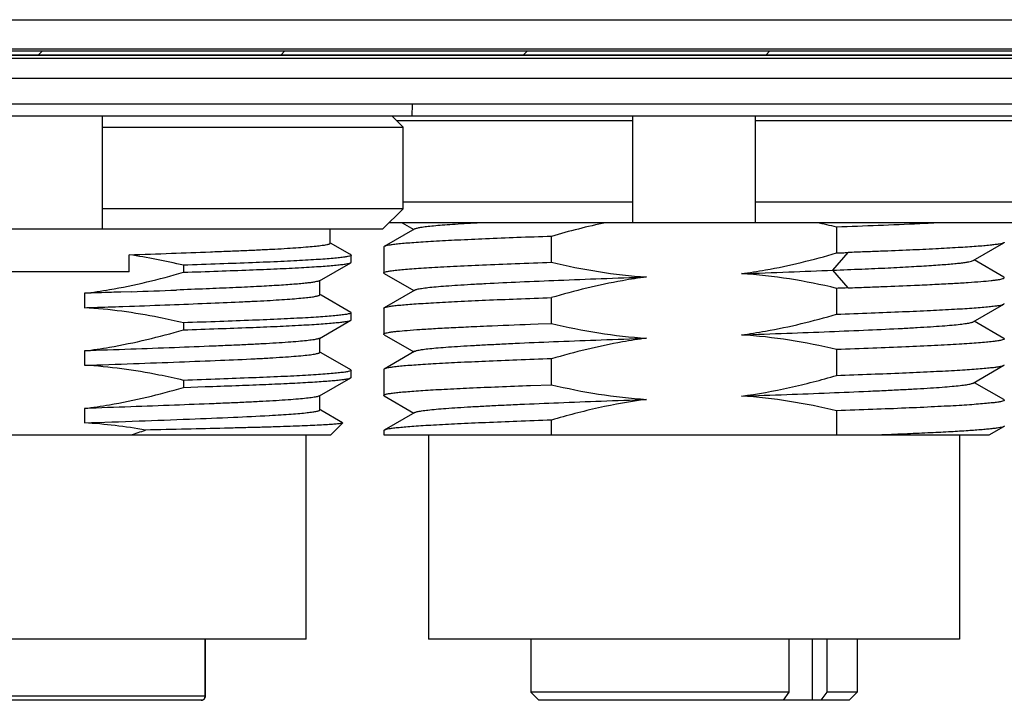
# Model space of a CAD drawing. Header units: millimetres. Extents: x 103 to 457, y -27 to 282.
# Tile 30 of 41: x 407 to 431, y 67 to 84. Entities that reach past the tile are written whole.
import ezdxf

# ---------------------------------------------------------------- set-up
doc = ezdxf.new("R2010")
doc.units = ezdxf.units.MM
doc.header["$LTSCALE"] = 23.1
doc.layers.add('00_COMPONENTS', color=7, linetype='CONTINUOUS')

msp = doc.modelspace()

# ---------------------------------------------------------------- linework, layer by layer
at = {"layer": '00_COMPONENTS'}
for p, q in [((382.847, 83.538), (432.803, 83.538)), ((382.847, 82.826), (432.803, 82.826)), ((382.847, 82.772), (432.803, 82.772)), ((407.764, 82.672), (407.864, 82.772)), ((413.704, 82.672), (413.804, 82.772)), ((419.643, 82.672), (419.743, 82.772)), ((425.583, 82.672), (425.683, 82.772)), ((432.756, 82.672), (382.894, 82.672)), ((432.756, 82.664), (382.894, 82.664)), ((432.756, 82.584), (382.894, 82.584)), ((432.756, 82.098), (382.894, 82.098)), ((433.653, 81.472), (381.997, 81.472)), ((416.925, 81.472), (416.917, 81.172)), ((432.917, 81.172), (382.733, 81.172)), ((409.325, 81.172), (409.325, 78.406)), ((416.699, 80.906), (416.429, 81.172)), ((416.537, 81.065), (422.325, 81.065)), ((422.325, 78.565), (422.325, 81.172)), ((425.325, 81.172), (425.325, 78.565)), ((425.325, 81.065), (432.699, 81.065)), ((409.325, 80.906), (416.699, 80.906)), ((416.699, 78.906), (416.699, 80.906)), ((416.699, 78.906), (409.325, 78.906)), ((416.192, 78.406), (416.699, 78.906)), ((422.325, 79.065), (416.699, 79.065)), ((432.699, 79.065), (425.325, 79.065)), ((416.192, 78.406), (399.458, 78.406)), ((414.915, 78.063), (414.915, 78.406)), ((416.988, 78.416), (416.236, 77.982)), ((432.192, 78.565), (416.353, 78.565)), ((416.68, 78.565), (416.963, 78.402)), ((427.317, 78.458), (427.317, 77.824)), ((420.332, 77.596), (420.332, 78.23)), ((415.391, 77.793), (414.917, 78.067)), ((416.225, 77.969), (416.225, 77.335)), ((430.661, 77.638), (431.413, 78.073)), ((409.993, 77.365), (409.993, 77.779)), ((415.416, 77.779), (415.391, 77.793)), ((415.416, 77.779), (415.425, 77.768)), ((415.425, 77.595), (415.425, 77.768)), ((427.227, 77.401), (427.6, 77.834)), ((411.317, 77.523), (411.317, 77.35)), ((414.649, 77.141), (415.416, 77.585)), ((415.416, 77.585), (415.425, 77.595)), ((431.414, 77.232), (430.687, 77.652)), ((409.993, 77.365), (405.657, 77.365)), ((416.236, 77.322), (416.963, 76.901)), ((427.6, 76.967), (427.227, 77.401)), ((414.66, 76.8), (414.66, 77.147)), ((427.317, 76.957), (427.317, 76.324)), ((408.897, 76.835), (408.897, 76.482)), ((409.783, 76.865), (409.774, 76.865)), ((410.046, 76.875), (409.783, 76.865)), ((414.691, 76.788), (414.66, 76.806)), ((415.416, 76.369), (414.691, 76.788)), ((416.989, 76.916), (416.237, 76.481)), ((420.332, 76.096), (420.332, 76.729)), ((409.824, 76.513), (409.833, 76.514)), ((409.833, 76.514), (409.996, 76.519)), ((416.225, 76.468), (416.225, 75.835)), ((430.662, 76.137), (431.414, 76.572)), ((415.416, 76.369), (415.425, 76.358)), ((415.425, 76.185), (415.425, 76.358)), ((411.317, 76.113), (411.317, 75.94)), ((414.649, 75.731), (415.416, 76.175)), ((415.416, 76.175), (415.425, 76.185)), ((419.823, 76.078), (420.006, 76.084)), ((420.006, 76.084), (420.332, 76.096)), ((431.414, 75.732), (430.687, 76.152)), ((414.66, 75.39), (414.66, 75.737)), ((416.236, 75.822), (416.963, 75.402)), ((408.897, 75.425), (408.897, 75.072)), ((414.691, 75.378), (414.66, 75.396)), ((415.416, 74.959), (414.691, 75.378)), ((416.987, 75.416), (416.236, 74.981)), ((427.317, 75.458), (427.317, 74.824)), ((420.332, 74.596), (420.332, 75.23)), ((430.662, 74.637), (431.414, 75.072)), ((414.649, 74.321), (415.416, 74.765)), ((415.416, 74.959), (415.425, 74.948)), ((415.416, 74.765), (415.425, 74.775)), ((415.425, 74.775), (415.425, 74.948)), ((416.225, 74.969), (416.225, 74.335)), ((411.317, 74.703), (411.317, 74.53)), ((411.317, 74.53), (411.854, 74.549)), ((419.823, 74.577), (420.332, 74.596)), ((430.696, 74.646), (430.687, 74.651)), ((431.414, 74.231), (430.696, 74.646)), ((414.66, 73.98), (414.66, 74.327)), ((416.236, 74.322), (416.963, 73.902)), ((408.897, 74.015), (408.897, 73.662)), ((413.421, 73.842), (413.429, 73.842)), ((414.686, 73.97), (414.66, 73.986)), ((415.215, 73.665), (414.686, 73.97)), ((416.988, 73.916), (416.237, 73.482)), ((427.317, 73.957), (427.317, 73.365)), ((414.925, 73.365), (415.218, 73.658)), ((420.332, 73.365), (420.332, 73.729)), ((431.056, 73.365), (431.414, 73.572)), ((400.99, 73.365), (414.925, 73.365)), ((414.325, 68.365), (414.325, 73.365)), ((416.225, 73.468), (416.225, 73.365)), ((416.225, 73.365), (431.056, 73.365)), ((417.325, 73.365), (417.325, 68.365)), ((430.325, 73.365), (430.325, 68.365)), ((414.325, 68.365), (401.325, 68.365)), ((411.852, 68.365), (411.852, 66.965)), ((411.854, 66.965), (411.854, 68.365)), ((430.325, 68.365), (417.325, 68.365)), ((419.825, 68.365), (419.825, 67.065)), ((426.156, 67.065), (426.156, 68.365)), ((426.724, 66.865), (426.724, 68.365)), ((427.075, 68.365), (427.075, 67.065)), ((427.825, 68.365), (427.825, 67.065)), ((426.156, 67.065), (419.825, 67.065)), ((420.025, 66.865), (419.825, 67.065)), ((426.013, 66.865), (426.156, 67.065)), ((427.075, 67.065), (426.932, 66.865)), ((427.825, 67.065), (427.075, 67.065)), ((427.625, 66.865), (427.825, 67.065)), ((411.854, 66.965), (403.725, 66.965)), ((411.754, 66.865), (403.825, 66.865)), ((427.625, 66.865), (420.025, 66.865))]:
    msp.add_line(p, q, dxfattribs=at)
msp.add_lwpolyline([(411.762, 66.866), (411.772, 66.867), (411.786, 66.87), (411.799, 66.876), (411.811, 66.883), (411.822, 66.892), (411.832, 66.903), (411.84, 66.914), (411.846, 66.927), (411.851, 66.94), (411.853, 66.953)], dxfattribs=at)
for centre, radius, start, end in [((423.494, 62.36), 16.546, 76.6383, 78.3565), ((396.129, 469.391), 392.763, 272.03073, 272.19113), ((407.232, 82.368), 9.427, 287.2463, 289.568), ((411.754, 66.965), 0.1, 270, 0)]:
    msp.add_arc(centre, radius, start, end, dxfattribs=at)
for points, knots in [([(416.988, 78.416), (416.995, 78.42), (417.012, 78.427), (417.061, 78.441), (417.148, 78.457), (417.283, 78.475), (417.457, 78.493), (417.669, 78.511), (417.918, 78.529), (418.204, 78.547), (418.406, 78.559), (418.513, 78.565)], [0, 0, 0, 0, 0.015272, 0.036895, 0.099573, 0.188084, 0.302036, 0.440947, 0.604204, 0.790945, 1, 1, 1, 1]), ([(429.907, 78.565), (429.723, 78.556), (428.86, 78.514), (427.997, 78.481), (427.317, 78.458)], [0, 0, 0, 0, 0.212612, 1, 1, 1, 1]), ([(420.332, 78.23), (420.051, 78.22), (419.512, 78.2), (418.745, 78.17), (418.063, 78.139), (417.554, 78.113), (417.198, 78.091), (416.972, 78.076), (416.775, 78.061), (416.607, 78.045), (416.47, 78.03), (416.364, 78.015), (416.295, 78.002), (416.256, 77.991), (416.242, 77.985), (416.236, 77.982)], [0, 0, 0, 0, 0.205739, 0.393733, 0.560794, 0.704145, 0.766161, 0.821381, 0.869585, 0.91057, 0.944183, 0.970302, 0.988873, 0.995349, 1, 1, 1, 1]), ([(409.993, 77.779), (410.337, 77.791), (410.999, 77.814), (411.807, 77.845), (412.407, 77.868), (412.817, 77.885), (413.196, 77.902), (413.542, 77.919), (413.852, 77.937), (414.125, 77.955), (414.359, 77.973), (414.552, 77.99), (414.704, 78.008), (414.804, 78.023), (414.862, 78.036), (414.887, 78.043), (414.902, 78.049), (414.91, 78.054), (414.915, 78.059), (414.915, 78.063)], [0, 0, 0, 0, 0.209074, 0.402118, 0.491111, 0.574352, 0.651315, 0.721535, 0.784574, 0.840053, 0.887627, 0.927018, 0.957989, 0.98039, 0.988352, 0.994174, 0.996305, 0.997944, 1, 1, 1, 1]), ([(416.236, 77.982), (416.235, 77.981), (416.23, 77.978), (416.225, 77.973), (416.225, 77.969)], [0, 0, 0, 0, 0.33683, 1, 1, 1, 1]), ([(431.413, 78.073), (431.408, 78.07), (431.395, 78.064), (431.358, 78.053), (431.293, 78.04), (431.194, 78.025), (431.067, 78.011), (430.911, 77.997), (430.728, 77.982), (430.519, 77.968), (430.188, 77.948), (429.715, 77.922), (429.081, 77.891), (428.5, 77.868), (427.997, 77.849), (427.734, 77.839), (427.6, 77.834)], [0, 0, 0, 0, 0.004806, 0.011407, 0.030149, 0.056329, 0.089901, 0.130765, 0.178784, 0.233783, 0.295553, 0.438441, 0.605248, 0.793398, 0.894588, 1, 1, 1, 1]), ([(431.425, 78.086), (431.425, 78.085), (431.423, 78.079), (431.418, 78.075), (431.413, 78.073)], [0, 0, 0, 0, 0.18671, 1, 1, 1, 1]), ([(415.425, 77.768), (415.425, 77.765), (415.419, 77.758), (415.396, 77.748), (415.345, 77.735), (415.257, 77.721), (415.133, 77.706), (414.975, 77.69), (414.782, 77.674), (414.556, 77.659), (414.299, 77.643), (414.013, 77.628), (413.58, 77.607), (412.976, 77.583), (412.179, 77.553), (411.615, 77.533), (411.317, 77.523)], [0, 0, 0, 0, 0.002032, 0.005612, 0.018716, 0.040268, 0.070429, 0.109095, 0.156108, 0.211196, 0.273891, 0.343695, 0.419915, 0.589323, 0.783085, 1, 1, 1, 1]), ([(424.988, 77.317), (425.186, 77.343), (425.971, 77.466), (426.745, 77.656), (427.317, 77.824)], [0, 0, 0, 0, 0.250079, 1, 1, 1, 1]), ([(427.317, 77.824), (427.365, 77.826), (427.459, 77.829), (427.553, 77.833), (427.6, 77.834)], [0, 0, 0, 0, 0.502868, 1, 1, 1, 1]), ([(411.317, 77.35), (411.602, 77.36), (412.143, 77.379), (412.91, 77.407), (413.588, 77.434), (414.096, 77.459), (414.455, 77.48), (414.683, 77.495), (414.883, 77.51), (415.052, 77.525), (415.189, 77.539), (415.293, 77.554), (415.36, 77.566), (415.398, 77.576), (415.411, 77.582), (415.416, 77.585)], [0, 0, 0, 0, 0.20814, 0.395319, 0.560022, 0.703705, 0.766446, 0.822424, 0.871212, 0.912472, 0.946041, 0.971789, 0.989688, 0.995763, 1, 1, 1, 1]), ([(416.225, 77.335), (416.225, 77.338), (416.231, 77.345), (416.254, 77.357), (416.307, 77.371), (416.395, 77.386), (416.518, 77.402), (416.675, 77.418), (416.866, 77.434), (417.088, 77.45), (417.343, 77.466), (417.627, 77.482), (418.063, 77.505), (418.672, 77.533), (419.473, 77.565), (420.037, 77.585), (420.332, 77.596)], [0, 0, 0, 0, 0.002249, 0.00603, 0.019505, 0.041263, 0.071343, 0.109643, 0.156012, 0.210241, 0.272086, 0.341264, 0.417455, 0.589427, 0.784826, 1, 1, 1, 1]), ([(420.332, 77.596), (420.715, 77.505), (421.486, 77.35), (422.268, 77.261), (422.66, 77.236)], [0, 0, 0, 0, 0.500021, 1, 1, 1, 1]), ([(427.227, 77.401), (427.463, 77.411), (427.913, 77.429), (428.554, 77.457), (429.123, 77.487), (429.549, 77.513), (429.846, 77.533), (430.036, 77.548), (430.201, 77.562), (430.342, 77.576), (430.458, 77.591), (430.549, 77.605), (430.614, 77.619), (430.648, 77.63), (430.66, 77.637)], [0, 0, 0, 0, 0.205436, 0.392596, 0.558744, 0.70155, 0.763476, 0.818694, 0.866945, 0.908078, 0.941977, 0.968578, 0.98788, 1, 1, 1, 1]), ([(408.897, 76.835), (409.102, 76.86), (409.919, 76.982), (410.723, 77.177), (411.317, 77.35)], [0, 0, 0, 0, 0.250087, 1, 1, 1, 1]), ([(416.236, 77.322), (416.234, 77.323), (416.23, 77.326), (416.225, 77.331), (416.225, 77.335)], [0, 0, 0, 0, 0.336234, 1, 1, 1, 1]), ([(416.989, 76.916), (416.996, 76.92), (417.015, 76.928), (417.051, 76.938), (417.098, 76.948), (417.185, 76.962), (417.322, 76.979), (417.52, 76.998), (417.763, 77.017), (418.047, 77.037), (418.372, 77.057), (418.88, 77.085), (419.595, 77.118), (420.538, 77.157), (421.573, 77.197), (422.29, 77.223), (422.659, 77.236)], [0, 0, 0, 0, 0.004487, 0.01095, 0.019439, 0.029972, 0.057155, 0.092347, 0.135262, 0.18557, 0.242948, 0.307045, 0.453661, 0.621252, 0.805027, 1, 1, 1, 1]), ([(422.66, 77.236), (422.463, 77.21), (421.678, 77.087), (420.904, 76.897), (420.332, 76.729)], [0, 0, 0, 0, 0.25008, 1, 1, 1, 1]), ([(427.317, 76.957), (426.935, 77.048), (426.164, 77.204), (425.381, 77.293), (424.988, 77.317)], [0, 0, 0, 0, 0.500022, 1, 1, 1, 1]), ([(424.991, 77.317), (425.376, 77.331), (426.121, 77.358), (426.866, 77.386), (427.227, 77.401)], [0, 0, 0, 0, 0.515802, 1, 1, 1, 1]), ([(429.227, 77.033), (429.392, 77.04), (429.703, 77.054), (430.141, 77.077), (430.518, 77.1), (430.832, 77.123), (431.052, 77.143), (431.195, 77.159), (431.275, 77.171), (431.338, 77.182), (431.379, 77.192), (431.404, 77.201), (431.416, 77.207), (431.425, 77.214), (431.425, 77.219)], [0, 0, 0, 0, 0.22375, 0.422224, 0.59355, 0.736118, 0.848624, 0.893285, 0.930094, 0.958999, 0.980014, 0.987612, 0.993344, 1, 1, 1, 1]), ([(431.425, 77.219), (431.425, 77.22), (431.423, 77.226), (431.418, 77.229), (431.414, 77.232)], [0, 0, 0, 0, 0.187759, 1, 1, 1, 1]), ([(414.649, 77.141), (414.645, 77.139), (414.633, 77.134), (414.599, 77.124), (414.54, 77.112), (414.449, 77.098), (414.331, 77.083), (414.186, 77.069), (414.015, 77.055), (413.82, 77.04), (413.513, 77.02), (413.08, 76.996), (412.502, 76.97), (411.849, 76.943), (411.388, 76.925), (411.145, 76.915)], [0, 0, 0, 0, 0.004664, 0.011126, 0.029675, 0.055909, 0.08981, 0.131258, 0.180107, 0.236058, 0.298705, 0.442217, 0.606527, 0.792562, 1, 1, 1, 1]), ([(427.6, 76.967), (427.553, 76.966), (427.459, 76.962), (427.365, 76.959), (427.317, 76.957)], [0, 0, 0, 0, 0.497131, 1, 1, 1, 1]), ([(427.6, 76.967), (427.746, 76.973), (428.031, 76.984), (428.573, 77.005), (428.97, 77.021), (429.227, 77.033)], [0, 0, 0, 0, 0.268926, 0.526012, 1, 1, 1, 1]), ([(409.775, 76.865), (409.702, 76.863), (409.41, 76.852), (409.117, 76.843), (408.897, 76.835)], [0, 0, 0, 0, 0.247969, 1, 1, 1, 1]), ([(409.996, 76.519), (410.327, 76.531), (410.959, 76.554), (411.856, 76.589), (412.541, 76.618), (413.031, 76.641), (413.356, 76.658), (413.651, 76.675), (413.911, 76.693), (414.135, 76.711), (414.319, 76.728), (414.463, 76.746), (414.557, 76.761), (414.611, 76.774), (414.635, 76.781), (414.648, 76.787), (414.655, 76.792), (414.66, 76.797), (414.66, 76.8)], [0, 0, 0, 0, 0.211855, 0.405783, 0.575328, 0.65084, 0.720596, 0.783869, 0.839827, 0.887887, 0.927547, 0.958563, 0.980774, 0.98859, 0.994272, 0.996347, 0.997947, 1, 1, 1, 1]), ([(416.237, 76.481), (416.242, 76.485), (416.257, 76.491), (416.296, 76.502), (416.365, 76.516), (416.471, 76.531), (416.609, 76.546), (416.776, 76.561), (416.974, 76.575), (417.2, 76.59), (417.556, 76.612), (418.065, 76.639), (418.746, 76.67), (419.513, 76.699), (420.051, 76.719), (420.332, 76.729)], [0, 0, 0, 0, 0.00472, 0.01126, 0.029936, 0.056131, 0.089793, 0.130808, 0.179029, 0.234256, 0.29627, 0.439585, 0.606559, 0.794422, 1, 1, 1, 1]), ([(408.897, 76.482), (408.975, 76.484), (409.284, 76.495), (409.594, 76.505), (409.825, 76.513)], [0, 0, 0, 0, 0.251764, 1, 1, 1, 1]), ([(411.317, 76.113), (411.119, 76.16), (410.321, 76.335), (409.509, 76.446), (408.897, 76.482)], [0, 0, 0, 0, 0.250129, 1, 1, 1, 1]), ([(416.225, 76.468), (416.225, 76.469), (416.227, 76.475), (416.232, 76.479), (416.237, 76.481)], [0, 0, 0, 0, 0.186992, 1, 1, 1, 1]), ([(427.317, 76.324), (427.599, 76.334), (428.138, 76.353), (428.905, 76.384), (429.587, 76.415), (430.096, 76.441), (430.452, 76.462), (430.678, 76.478), (430.876, 76.493), (431.043, 76.508), (431.18, 76.523), (431.286, 76.538), (431.355, 76.552), (431.394, 76.563), (431.408, 76.569), (431.414, 76.572)], [0, 0, 0, 0, 0.20576, 0.393771, 0.560843, 0.704198, 0.766214, 0.821432, 0.869633, 0.910612, 0.944218, 0.970328, 0.988886, 0.995356, 1, 1, 1, 1]), ([(431.414, 76.572), (431.415, 76.573), (431.42, 76.576), (431.425, 76.581), (431.425, 76.585)], [0, 0, 0, 0, 0.336715, 1, 1, 1, 1]), ([(415.425, 76.358), (415.425, 76.355), (415.419, 76.348), (415.396, 76.338), (415.345, 76.325), (415.257, 76.311), (415.133, 76.296), (414.975, 76.28), (414.782, 76.264), (414.556, 76.249), (414.299, 76.233), (414.013, 76.218), (413.58, 76.197), (412.976, 76.173), (412.179, 76.143), (411.615, 76.123), (411.317, 76.113)], [0, 0, 0, 0, 0.002032, 0.005612, 0.018716, 0.040268, 0.070429, 0.109095, 0.156108, 0.211196, 0.273891, 0.343695, 0.419915, 0.589323, 0.783085, 1, 1, 1, 1]), ([(424.988, 75.817), (425.185, 75.843), (425.971, 75.966), (426.745, 76.156), (427.317, 76.324)], [0, 0, 0, 0, 0.250079, 1, 1, 1, 1]), ([(411.317, 75.94), (411.602, 75.95), (412.143, 75.969), (412.91, 75.997), (413.588, 76.024), (414.096, 76.049), (414.455, 76.07), (414.683, 76.085), (414.883, 76.1), (415.052, 76.115), (415.189, 76.129), (415.293, 76.144), (415.36, 76.156), (415.398, 76.166), (415.411, 76.172), (415.416, 76.175)], [0, 0, 0, 0, 0.20814, 0.395319, 0.560022, 0.703705, 0.766446, 0.822424, 0.871212, 0.912472, 0.946041, 0.971789, 0.989688, 0.995763, 1, 1, 1, 1]), ([(416.225, 75.835), (416.225, 75.84), (416.234, 75.847), (416.246, 75.853), (416.271, 75.862), (416.312, 75.872), (416.375, 75.883), (416.456, 75.894), (416.598, 75.911), (416.819, 75.931), (417.133, 75.953), (417.511, 75.976), (417.949, 75.999), (418.26, 76.014), (418.426, 76.021)], [0, 0, 0, 0, 0.006656, 0.012391, 0.019994, 0.041017, 0.069922, 0.10673, 0.151392, 0.263896, 0.406469, 0.577793, 0.776261, 1, 1, 1, 1]), ([(418.426, 76.021), (418.534, 76.026), (418.999, 76.046), (419.465, 76.064), (419.823, 76.078)], [0, 0, 0, 0, 0.231955, 1, 1, 1, 1]), ([(420.332, 76.096), (420.715, 76.005), (421.487, 75.85), (422.269, 75.761), (422.662, 75.736)], [0, 0, 0, 0, 0.50002, 1, 1, 1, 1]), ([(424.991, 75.817), (425.361, 75.83), (426.078, 75.856), (427.113, 75.896), (428.056, 75.935), (428.773, 75.968), (429.28, 75.996), (429.605, 76.016), (429.89, 76.036), (430.132, 76.055), (430.33, 76.075), (430.466, 76.092), (430.552, 76.106), (430.6, 76.116), (430.635, 76.125), (430.655, 76.133), (430.662, 76.137)], [0, 0, 0, 0, 0.195097, 0.379079, 0.546649, 0.693225, 0.757387, 0.814865, 0.865206, 0.907998, 0.942998, 0.970055, 0.980562, 0.989043, 0.995507, 1, 1, 1, 1]), ([(408.897, 75.425), (409.102, 75.45), (409.919, 75.572), (410.723, 75.767), (411.317, 75.94)], [0, 0, 0, 0, 0.250087, 1, 1, 1, 1]), ([(414.649, 75.731), (414.643, 75.728), (414.624, 75.721), (414.59, 75.712), (414.544, 75.703), (414.458, 75.689), (414.32, 75.672), (414.119, 75.653), (413.871, 75.633), (413.581, 75.614), (413.251, 75.595), (412.886, 75.577), (412.488, 75.559), (411.889, 75.534), (411.065, 75.502), (410.008, 75.463), (409.274, 75.438), (408.897, 75.425)], [0, 0, 0, 0, 0.004068, 0.010144, 0.0183, 0.028575, 0.055458, 0.090641, 0.133858, 0.18457, 0.242143, 0.305634, 0.374676, 0.449742, 0.617759, 0.803783, 1, 1, 1, 1]), ([(416.236, 75.822), (416.235, 75.823), (416.23, 75.826), (416.225, 75.831), (416.225, 75.835)], [0, 0, 0, 0, 0.336608, 1, 1, 1, 1]), ([(416.987, 75.416), (416.995, 75.42), (417.014, 75.427), (417.049, 75.437), (417.096, 75.446), (417.182, 75.461), (417.318, 75.478), (417.515, 75.498), (417.757, 75.518), (418.041, 75.537), (418.366, 75.557), (418.73, 75.576), (419.129, 75.596), (419.724, 75.624), (420.534, 75.658), (421.57, 75.697), (422.289, 75.722), (422.659, 75.736)], [0, 0, 0, 0, 0.004416, 0.010808, 0.019222, 0.029669, 0.056635, 0.091575, 0.134309, 0.184599, 0.242062, 0.306234, 0.376654, 0.452862, 0.620559, 0.804702, 1, 1, 1, 1]), ([(422.662, 75.736), (422.465, 75.709), (421.679, 75.586), (420.905, 75.397), (420.332, 75.23)], [0, 0, 0, 0, 0.250078, 1, 1, 1, 1]), ([(427.317, 75.458), (426.935, 75.548), (426.163, 75.703), (425.381, 75.792), (424.988, 75.817)], [0, 0, 0, 0, 0.500019, 1, 1, 1, 1]), ([(431.414, 75.732), (431.415, 75.731), (431.42, 75.728), (431.425, 75.722), (431.425, 75.719)], [0, 0, 0, 0, 0.337355, 1, 1, 1, 1]), ([(431.425, 75.719), (431.425, 75.715), (431.419, 75.708), (431.395, 75.696), (431.343, 75.682), (431.255, 75.667), (431.132, 75.651), (430.975, 75.635), (430.784, 75.619), (430.562, 75.603), (430.307, 75.587), (430.023, 75.571), (429.587, 75.548), (428.978, 75.521), (428.177, 75.489), (427.613, 75.468), (427.317, 75.458)], [0, 0, 0, 0, 0.002251, 0.006032, 0.019506, 0.041264, 0.071343, 0.109642, 0.156011, 0.21024, 0.272085, 0.341263, 0.417455, 0.589427, 0.784826, 1, 1, 1, 1]), ([(413.073, 75.233), (413.193, 75.239), (413.419, 75.251), (413.736, 75.271), (414.01, 75.29), (414.238, 75.31), (414.416, 75.329), (414.532, 75.346), (414.6, 75.361), (414.628, 75.369), (414.645, 75.376), (414.654, 75.38), (414.66, 75.386), (414.66, 75.39)], [0, 0, 0, 0, 0.223866, 0.423528, 0.596012, 0.739036, 0.851098, 0.931455, 0.959673, 0.980093, 0.987483, 0.993108, 1, 1, 1, 1]), ([(408.897, 75.072), (409.296, 75.085), (410.07, 75.112), (411.179, 75.152), (412.173, 75.192), (412.79, 75.219), (413.073, 75.233)], [0, 0, 0, 0, 0.28628, 0.55605, 0.796622, 1, 1, 1, 1]), ([(411.317, 74.703), (411.119, 74.75), (410.321, 74.925), (409.509, 75.036), (408.897, 75.072)], [0, 0, 0, 0, 0.250129, 1, 1, 1, 1]), ([(420.332, 75.23), (420.051, 75.22), (419.511, 75.2), (418.743, 75.169), (418.06, 75.139), (417.551, 75.112), (417.194, 75.091), (416.968, 75.075), (416.772, 75.06), (416.604, 75.045), (416.468, 75.03), (416.362, 75.015), (416.294, 75.002), (416.255, 74.99), (416.241, 74.984), (416.236, 74.981)], [0, 0, 0, 0, 0.206017, 0.394231, 0.561439, 0.704851, 0.766864, 0.822057, 0.87021, 0.911118, 0.944629, 0.970621, 0.989041, 0.995433, 1, 1, 1, 1]), ([(427.317, 74.824), (427.599, 74.834), (428.138, 74.854), (428.906, 74.884), (429.588, 74.915), (430.097, 74.941), (430.453, 74.963), (430.679, 74.978), (430.876, 74.993), (431.044, 75.009), (431.181, 75.024), (431.287, 75.039), (431.355, 75.052), (431.394, 75.063), (431.408, 75.069), (431.414, 75.072)], [0, 0, 0, 0, 0.205819, 0.393876, 0.560978, 0.704347, 0.766363, 0.821577, 0.869767, 0.910732, 0.944316, 0.970399, 0.988924, 0.995375, 1, 1, 1, 1]), ([(431.414, 75.072), (431.416, 75.073), (431.42, 75.076), (431.425, 75.081), (431.425, 75.085)], [0, 0, 0, 0, 0.336215, 1, 1, 1, 1]), ([(415.425, 74.948), (415.425, 74.945), (415.419, 74.938), (415.396, 74.928), (415.345, 74.915), (415.257, 74.901), (415.133, 74.886), (414.975, 74.87), (414.782, 74.854), (414.556, 74.839), (414.299, 74.823), (414.013, 74.808), (413.58, 74.787), (412.976, 74.763), (412.179, 74.733), (411.615, 74.713), (411.317, 74.703)], [0, 0, 0, 0, 0.002032, 0.005612, 0.018716, 0.040268, 0.070429, 0.109095, 0.156108, 0.211196, 0.273891, 0.343695, 0.419915, 0.589323, 0.783085, 1, 1, 1, 1]), ([(411.854, 74.549), (412.103, 74.558), (412.573, 74.575), (413.24, 74.6), (413.83, 74.625), (414.272, 74.649), (414.583, 74.668), (414.781, 74.682), (414.953, 74.696), (415.099, 74.709), (415.217, 74.723), (415.308, 74.736), (415.367, 74.747), (415.399, 74.757), (415.411, 74.762), (415.416, 74.765)], [0, 0, 0, 0, 0.208748, 0.395146, 0.560664, 0.704607, 0.767114, 0.822769, 0.871199, 0.912182, 0.945589, 0.971309, 0.989357, 0.995574, 1, 1, 1, 1]), ([(416.236, 74.981), (416.234, 74.98), (416.229, 74.977), (416.225, 74.972), (416.225, 74.969)], [0, 0, 0, 0, 0.334136, 1, 1, 1, 1]), ([(424.99, 74.318), (425.384, 74.37), (426.167, 74.511), (426.936, 74.712), (427.317, 74.824)], [0, 0, 0, 0, 0.499981, 1, 1, 1, 1]), ([(408.897, 74.015), (409.102, 74.04), (409.919, 74.162), (410.723, 74.357), (411.317, 74.53)], [0, 0, 0, 0, 0.250087, 1, 1, 1, 1]), ([(416.225, 74.335), (416.225, 74.338), (416.23, 74.345), (416.242, 74.351), (416.262, 74.359), (416.289, 74.366), (416.323, 74.374), (416.384, 74.384), (416.479, 74.397), (416.615, 74.412), (416.78, 74.427), (416.973, 74.442), (417.194, 74.457), (417.442, 74.472), (417.823, 74.493), (418.357, 74.519), (419.062, 74.549), (419.561, 74.568), (419.823, 74.577)], [0, 0, 0, 0, 0.002349, 0.006154, 0.011848, 0.019543, 0.029278, 0.041064, 0.07079, 0.108657, 0.154536, 0.208258, 0.269607, 0.33835, 0.414208, 0.586038, 0.782326, 1, 1, 1, 1]), ([(420.332, 74.596), (420.715, 74.505), (421.486, 74.35), (422.269, 74.261), (422.661, 74.236)], [0, 0, 0, 0, 0.500021, 1, 1, 1, 1]), ([(424.991, 74.318), (425.361, 74.331), (426.079, 74.356), (427.114, 74.395), (427.924, 74.429), (428.519, 74.457), (428.918, 74.477), (429.281, 74.496), (429.606, 74.516), (429.89, 74.535), (430.132, 74.555), (430.331, 74.575), (430.467, 74.592), (430.553, 74.606), (430.6, 74.616), (430.635, 74.626), (430.655, 74.633), (430.662, 74.637)], [0, 0, 0, 0, 0.195154, 0.379085, 0.546791, 0.623045, 0.693461, 0.757559, 0.81493, 0.865202, 0.908059, 0.943195, 0.970303, 0.980781, 0.989203, 0.995591, 1, 1, 1, 1]), ([(414.649, 74.321), (414.643, 74.318), (414.624, 74.311), (414.59, 74.302), (414.544, 74.293), (414.458, 74.279), (414.32, 74.262), (414.119, 74.243), (413.871, 74.223), (413.581, 74.204), (413.251, 74.185), (412.886, 74.167), (412.488, 74.149), (411.889, 74.124), (411.065, 74.092), (410.008, 74.053), (409.274, 74.028), (408.897, 74.015)], [0, 0, 0, 0, 0.004068, 0.010144, 0.0183, 0.028575, 0.055458, 0.090641, 0.133858, 0.18457, 0.242143, 0.305634, 0.374676, 0.449742, 0.617759, 0.803783, 1, 1, 1, 1]), ([(416.236, 74.322), (416.235, 74.323), (416.23, 74.326), (416.225, 74.331), (416.225, 74.335)], [0, 0, 0, 0, 0.336693, 1, 1, 1, 1]), ([(427.317, 73.957), (426.935, 74.048), (426.164, 74.204), (425.382, 74.293), (424.99, 74.318)], [0, 0, 0, 0, 0.500024, 1, 1, 1, 1]), ([(416.988, 73.916), (416.996, 73.921), (417.015, 73.928), (417.051, 73.938), (417.098, 73.948), (417.185, 73.962), (417.322, 73.979), (417.521, 73.998), (417.763, 74.017), (418.048, 74.037), (418.373, 74.057), (418.736, 74.077), (419.135, 74.097), (419.729, 74.124), (420.539, 74.157), (421.573, 74.197), (422.29, 74.223), (422.659, 74.236)], [0, 0, 0, 0, 0.004484, 0.010964, 0.01949, 0.030067, 0.057303, 0.092474, 0.135349, 0.185639, 0.243008, 0.307123, 0.377564, 0.453786, 0.621299, 0.805042, 1, 1, 1, 1]), ([(422.661, 74.236), (422.267, 74.184), (421.483, 74.043), (420.714, 73.841), (420.332, 73.729)], [0, 0, 0, 0, 0.49998, 1, 1, 1, 1]), ([(431.425, 74.218), (431.425, 74.215), (431.419, 74.207), (431.395, 74.195), (431.343, 74.182), (431.255, 74.166), (431.132, 74.151), (430.975, 74.135), (430.784, 74.119), (430.562, 74.102), (430.307, 74.086), (430.023, 74.07), (429.587, 74.048), (428.978, 74.02), (428.177, 73.988), (427.613, 73.967), (427.317, 73.957)], [0, 0, 0, 0, 0.002251, 0.006032, 0.019505, 0.041263, 0.071342, 0.109642, 0.156011, 0.210241, 0.272086, 0.341263, 0.417455, 0.589427, 0.784827, 1, 1, 1, 1]), ([(431.414, 74.231), (431.415, 74.23), (431.42, 74.227), (431.425, 74.222), (431.425, 74.218)], [0, 0, 0, 0, 0.336725, 1, 1, 1, 1]), ([(408.897, 73.662), (409.342, 73.677), (410.199, 73.706), (411.414, 73.752), (412.478, 73.795), (413.129, 73.825), (413.422, 73.842)], [0, 0, 0, 0, 0.294509, 0.568209, 0.805193, 1, 1, 1, 1]), ([(413.429, 73.842), (413.523, 73.848), (413.7, 73.858), (413.948, 73.876), (414.161, 73.893), (414.336, 73.91), (414.473, 73.927), (414.562, 73.942), (414.614, 73.954), (414.636, 73.961), (414.649, 73.967), (414.656, 73.972), (414.66, 73.977), (414.66, 73.98)], [0, 0, 0, 0, 0.226914, 0.427319, 0.599208, 0.740939, 0.851735, 0.931061, 0.958996, 0.97933, 0.986771, 0.992528, 1, 1, 1, 1]), ([(415.217, 73.658), (415.215, 73.655), (415.204, 73.651), (415.184, 73.647), (415.153, 73.642), (415.111, 73.637), (415.06, 73.631), (414.998, 73.626), (414.927, 73.62), (414.812, 73.613), (414.643, 73.604), (414.413, 73.593), (414.146, 73.582), (413.843, 73.571), (413.506, 73.561), (413.138, 73.55), (412.74, 73.54), (412.156, 73.526), (411.369, 73.507), (410.725, 73.493), (410.389, 73.486)], [0, 0, 0, 0, 0.002352, 0.006716, 0.01318, 0.021769, 0.032478, 0.04528, 0.06015, 0.077061, 0.116922, 0.164707, 0.220187, 0.282985, 0.35272, 0.429047, 0.511589, 0.599876, 0.791672, 1, 1, 1, 1]), ([(415.215, 73.665), (415.216, 73.664), (415.219, 73.662), (415.218, 73.659), (415.217, 73.658)], [0, 0, 0, 0, 0.582629, 1, 1, 1, 1]), ([(420.332, 73.729), (420.051, 73.719), (419.513, 73.699), (418.747, 73.668), (418.065, 73.638), (417.556, 73.611), (417.2, 73.59), (416.974, 73.575), (416.777, 73.56), (416.609, 73.545), (416.472, 73.53), (416.365, 73.515), (416.296, 73.502), (416.257, 73.491), (416.242, 73.485), (416.237, 73.482)], [0, 0, 0, 0, 0.205552, 0.393412, 0.560374, 0.703688, 0.765708, 0.820949, 0.869187, 0.910228, 0.943905, 0.97011, 0.988774, 0.995299, 1, 1, 1, 1]), ([(431.414, 73.572), (431.403, 73.566), (431.373, 73.556), (431.318, 73.544), (431.24, 73.532), (431.141, 73.519), (431.02, 73.506), (430.818, 73.488), (430.514, 73.466), (430.092, 73.441), (429.597, 73.415), (429.034, 73.39), (428.636, 73.373), (428.428, 73.365)], [0, 0, 0, 0, 0.011979, 0.031028, 0.057266, 0.09068, 0.131198, 0.178717, 0.294213, 0.435869, 0.602051, 0.790825, 1, 1, 1, 1]), ([(431.425, 73.585), (431.425, 73.584), (431.424, 73.578), (431.418, 73.574), (431.414, 73.572)], [0, 0, 0, 0, 0.188223, 1, 1, 1, 1]), ([(416.237, 73.482), (416.235, 73.481), (416.23, 73.478), (416.225, 73.473), (416.225, 73.469)], [0, 0, 0, 0, 0.339865, 1, 1, 1, 1]), ([(411.852, 66.965), (411.852, 66.952), (411.847, 66.926), (411.825, 66.893), (411.793, 66.87), (411.767, 66.865), (411.754, 66.865)], [0, 0, 0, 0, 0.251986, 0.502786, 0.751975, 1, 1, 1, 1])]:
    msp.add_open_spline(points, degree=3, knots=knots, dxfattribs=at)
for points in [[(421.662, 78.565), (421.214, 78.472), (420.771, 78.358), (420.332, 78.23)], [(411.317, 77.523), (410.88, 77.627), (410.438, 77.715), (409.993, 77.779)], [(410.389, 73.486), (409.896, 73.572), (409.397, 73.633), (408.897, 73.662)]]:
    msp.add_open_spline(points, degree=3, dxfattribs=at)

doc.saveas('drawing.dxf')
